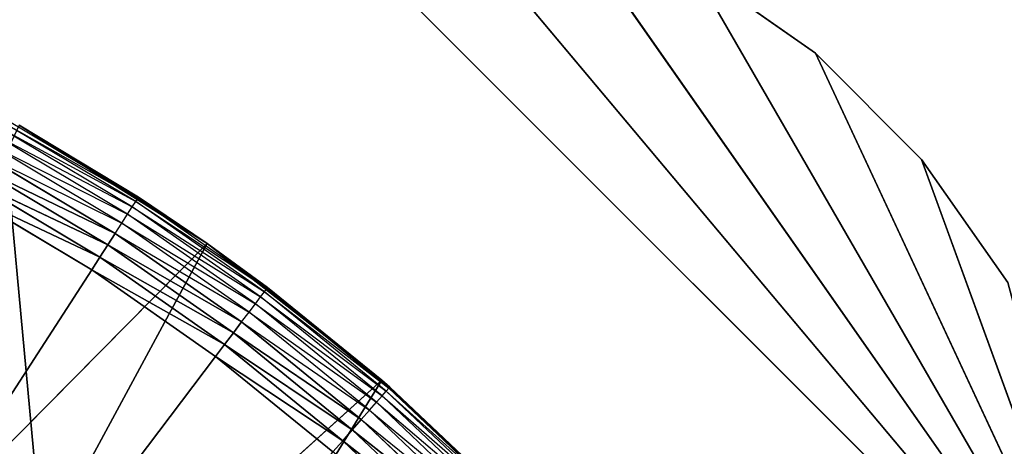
# Model space of a CAD drawing. Extents: x 0 to 6, y 0.1 to 15.2.
# Tile 107 of 256: x 1.274 to 1.5024, y 1.4375 to 1.5365. Entities that reach past the tile are written whole.
import ezdxf

# ---------------------------------------------------------------- set-up
doc = ezdxf.new("R2010")
doc.units = 0
doc.header["$LTSCALE"] = 2.54
doc.layers.get('0').update_dxf_attribs({"color": 13, "linetype": 'CONTINUOUS'})

# ---------------------------------------------------------------- blocks, each defined once
blk = doc.blocks.new('UCHWYT_NA__CI_GACZK__GIUMI')
at = {"color": 0}
for p, q in [((1.29045, 1.29405, 1.516), (0.03, 14.8755, 1.516)), ((1.29045, 1.29405, 1.516), (0.03, 14.8755, 1.516)), ((1.33, 1.5755, 4.116), (1.53, 1.3755, 4.116)), ((1.33, 1.5755, 4.116), (1.53, 1.3755, 4.116)), ((1.33, 1.5755, 4.016), (1.53, 1.3755, 4.016)), ((1.33, 1.5755, 4.016), (1.53, 1.3755, 4.016)), ((1.36473, 1.57246, 4.116), (1.53, 1.3755, 4.116)), ((1.36473, 1.57246, 4.116), (1.53, 1.3755, 4.116)), ((1.53, 1.3755, 4.016), (1.36473, 1.57246, 4.016)), ((1.53, 1.3755, 4.016), (1.36473, 1.57246, 4.016)), ((1.3984, 1.56344, 4.116), (1.53, 1.3755, 4.116)), ((1.3984, 1.56344, 4.116), (1.53, 1.3755, 4.116)), ((1.3984, 1.56344, 4.016), (1.53, 1.3755, 4.016)), ((1.3984, 1.56344, 4.016), (1.53, 1.3755, 4.016)), ((1.53, 1.3755, 4.116), (1.43, 1.54871, 4.116)), ((1.53, 1.3755, 4.116), (1.43, 1.54871, 4.116)), ((1.45856, 1.52871, 4.116), (1.43, 1.54871, 4.116)), ((1.43, 1.54871, 4.016), (1.53, 1.3755, 4.016)), ((1.43, 1.54871, 4.016), (1.53, 1.3755, 4.016)), ((1.43, 1.54871, 4.016), (1.45856, 1.52871, 4.016)), ((1.43, 1.54871, 4.016), (1.45856, 1.52871, 4.016)), ((1.43, 1.54871, 4.016), (1.45856, 1.52871, 4.116)), ((1.43, 1.54871, 4.016), (1.45856, 1.52871, 4.116)), ((1.45856, 1.52871, 4.116), (1.43, 1.54871, 4.116)), ((1.53, 1.3755, 4.116), (1.45856, 1.52871, 4.116)), ((1.48321, 1.50406, 4.116), (1.45856, 1.52871, 4.116)), ((1.53, 1.3755, 4.116), (1.45856, 1.52871, 4.116)), ((1.45856, 1.52871, 4.016), (1.53, 1.3755, 4.016)), ((1.45856, 1.52871, 4.016), (1.53, 1.3755, 4.016)), ((1.45856, 1.52871, 4.016), (1.48321, 1.50406, 4.016)), ((1.45856, 1.52871, 4.016), (1.48321, 1.50406, 4.016)), ((1.45856, 1.52871, 4.016), (1.48321, 1.50406, 4.116)), ((1.45856, 1.52871, 4.016), (1.48321, 1.50406, 4.116)), ((1.45856, 1.52871, 4.016), (1.45856, 1.52871, 4.116)), ((1.48321, 1.50406, 4.116), (1.45856, 1.52871, 4.116)), ((1.45856, 1.52871, 4.016), (1.45856, 1.52871, 4.116)), ((1.30016, 1.49304, 1.326), (1.26896, 1.51165, 1.326)), ((1.26896, 1.51165, 1.326), (1.30096, 1.49428, 1.32916)), ((1.30096, 1.49428, 1.32916), (1.26967, 1.51294, 1.32916)), ((1.26967, 1.51294, 1.32916), (1.30145, 1.49504, 1.33253)), ((1.30145, 1.49504, 1.33253), (1.2701, 1.51373, 1.33253)), ((1.27391, 1.51197, 1.336), (1.30145, 1.49504, 1.33253)), ((1.27391, 1.51197, 1.516), (1.30161, 1.49529, 1.336)), ((1.30161, 1.49529, 1.336), (1.27391, 1.51197, 1.336)), ((1.27391, 1.51197, 1.516), (1.30161, 1.49529, 1.336)), ((1.27391, 1.51197, 1.516), (1.3175, 1.48458, 1.516)), ((1.27391, 1.51197, 1.516), (1.3175, 1.48458, 1.516)), ((1.29907, 1.49136, 1.32314), (1.268, 1.5099, 1.32314)), ((1.268, 1.5099, 1.32314), (1.30016, 1.49304, 1.326)), ((1.29773, 1.48929, 1.32068), (1.26681, 1.50773, 1.32068)), ((1.26681, 1.50773, 1.32068), (1.29907, 1.49136, 1.32314)), ((1.26544, 1.50523, 1.31868), (1.29773, 1.48929, 1.32068)), ((1.29618, 1.4869, 1.31868), (1.26544, 1.50523, 1.31868)), ((1.5032, 1.4755, 4.116), (1.48321, 1.50406, 4.116)), ((1.48321, 1.50406, 4.116), (1.53, 1.3755, 4.116)), ((1.48321, 1.50406, 4.116), (1.53, 1.3755, 4.116)), ((1.48321, 1.50406, 4.016), (1.53, 1.3755, 4.016)), ((1.48321, 1.50406, 4.016), (1.5032, 1.4755, 4.016)), ((1.48321, 1.50406, 4.016), (1.53, 1.3755, 4.016)), ((1.48321, 1.50406, 4.016), (1.5032, 1.4755, 4.016)), ((1.48321, 1.50406, 4.016), (1.5032, 1.4755, 4.116)), ((1.48321, 1.50406, 4.016), (1.5032, 1.4755, 4.116)), ((1.48321, 1.50406, 4.016), (1.48321, 1.50406, 4.116)), ((1.5032, 1.4755, 4.116), (1.48321, 1.50406, 4.116)), ((1.48321, 1.50406, 4.016), (1.48321, 1.50406, 4.116)), ((1.29447, 1.48424, 1.31721), (1.26392, 1.50246, 1.31721)), ((1.26392, 1.50246, 1.31721), (1.29618, 1.4869, 1.31868)), ((1.26392, 1.50246, 1.31721), (1.29618, 1.4869, 1.31868)), ((1.29447, 1.48424, 1.31721), (1.26392, 1.50246, 1.31721)), ((1.29264, 1.48142, 1.3163), (1.26231, 1.4995, 1.3163)), ((1.26231, 1.4995, 1.3163), (1.29447, 1.48424, 1.31721)), ((1.26231, 1.4995, 1.3163), (1.29447, 1.48424, 1.31721)), ((1.29264, 1.48142, 1.3163), (1.26231, 1.4995, 1.3163)), ((1.26064, 1.49646, 1.316), (1.29075, 1.4785, 1.316)), ((1.26064, 1.49646, 1.316), (1.29075, 1.4785, 1.316)), ((1.26064, 1.49646, 1.316), (1.29264, 1.48142, 1.3163)), ((1.26064, 1.49646, 1.316), (1.29264, 1.48142, 1.3163)), ((1.30016, 1.49304, 1.326), (1.30096, 1.49428, 1.32916)), ((1.30096, 1.49428, 1.32916), (1.30145, 1.49504, 1.33253)), ((1.33081, 1.47338, 1.32916), (1.30096, 1.49428, 1.32916)), ((1.30096, 1.49428, 1.32916), (1.33135, 1.4741, 1.33253)), ((1.30161, 1.49529, 1.336), (1.30145, 1.49504, 1.33253)), ((1.3175, 1.48458, 1.336), (1.30145, 1.49504, 1.33253)), ((1.33135, 1.4741, 1.33253), (1.30145, 1.49504, 1.33253)), ((1.3175, 1.48458, 1.516), (1.30161, 1.49529, 1.336)), ((1.3175, 1.48458, 1.516), (1.30161, 1.49529, 1.336)), ((1.3175, 1.48458, 1.336), (1.30161, 1.49529, 1.336)), ((1.29773, 1.48929, 1.32068), (1.29907, 1.49136, 1.32314)), ((1.29907, 1.49136, 1.32314), (1.30016, 1.49304, 1.326)), ((1.32871, 1.47061, 1.32314), (1.29907, 1.49136, 1.32314)), ((1.29907, 1.49136, 1.32314), (1.32992, 1.47221, 1.326)), ((1.32992, 1.47221, 1.326), (1.30016, 1.49304, 1.326)), ((1.30016, 1.49304, 1.326), (1.33081, 1.47338, 1.32916)), ((1.29618, 1.4869, 1.31868), (1.29773, 1.48929, 1.32068)), ((1.32722, 1.46865, 1.32068), (1.29773, 1.48929, 1.32068)), ((1.29773, 1.48929, 1.32068), (1.32871, 1.47061, 1.32314)), ((1.29447, 1.48424, 1.31721), (1.29618, 1.4869, 1.31868)), ((1.29447, 1.48424, 1.31721), (1.29618, 1.4869, 1.31868)), ((1.29618, 1.4869, 1.31868), (1.32722, 1.46865, 1.32068)), ((1.3255, 1.46637, 1.31868), (1.29618, 1.4869, 1.31868)), ((1.3175, 1.48458, 1.516), (1.20992, 1.37572, 1.516)), ((1.3175, 1.48458, 1.516), (1.20992, 1.37572, 1.516)), ((1.3175, 1.48458, 1.516), (1.24545, 1.35133, 1.516)), ((1.3175, 1.48458, 1.516), (1.24545, 1.35133, 1.516)), ((1.29264, 1.48142, 1.3163), (1.29447, 1.48424, 1.31721)), ((1.29264, 1.48142, 1.3163), (1.29447, 1.48424, 1.31721)), ((1.3236, 1.46385, 1.31721), (1.29447, 1.48424, 1.31721)), ((1.29447, 1.48424, 1.31721), (1.3255, 1.46637, 1.31868)), ((1.29447, 1.48424, 1.31721), (1.3255, 1.46637, 1.31868)), ((1.3236, 1.46385, 1.31721), (1.29447, 1.48424, 1.31721)), ((1.3175, 1.48458, 1.336), (1.33135, 1.4741, 1.33253)), ((1.33153, 1.47435, 1.336), (1.3175, 1.48458, 1.516)), ((1.3175, 1.48458, 1.516), (1.35804, 1.45285, 1.516)), ((1.3175, 1.48458, 1.516), (1.3175, 1.48458, 1.336)), ((1.3175, 1.48458, 1.516), (1.3175, 1.48458, 1.336)), ((1.33153, 1.47435, 1.336), (1.3175, 1.48458, 1.516)), ((1.33153, 1.47435, 1.336), (1.3175, 1.48458, 1.336)), ((1.3175, 1.48458, 1.516), (1.35804, 1.45285, 1.516)), ((1.29075, 1.4785, 1.316), (1.29264, 1.48142, 1.3163)), ((1.29075, 1.4785, 1.316), (1.29264, 1.48142, 1.3163)), ((1.32157, 1.46116, 1.3163), (1.29264, 1.48142, 1.3163)), ((1.29264, 1.48142, 1.3163), (1.3236, 1.46385, 1.31721)), ((1.29264, 1.48142, 1.3163), (1.3236, 1.46385, 1.31721)), ((1.32157, 1.46116, 1.3163), (1.29264, 1.48142, 1.3163)), ((1.29075, 1.4785, 1.316), (1.03, 1.0755, 1.316)), ((1.29075, 1.4785, 1.316), (1.03, 1.0755, 1.316)), ((1.29075, 1.4785, 1.316), (1.31947, 1.45839, 1.316)), ((1.29075, 1.4785, 1.316), (1.31947, 1.45839, 1.316)), ((1.29075, 1.4785, 1.316), (1.32157, 1.46116, 1.3163)), ((1.29075, 1.4785, 1.316), (1.32157, 1.46116, 1.3163)), ((1.32992, 1.47221, 1.326), (1.33081, 1.47338, 1.32916)), ((1.33081, 1.47338, 1.32916), (1.33135, 1.4741, 1.33253)), ((1.35905, 1.45036, 1.32916), (1.33081, 1.47338, 1.32916)), ((1.33081, 1.47338, 1.32916), (1.35964, 1.45104, 1.33253)), ((1.33153, 1.47435, 1.336), (1.33135, 1.4741, 1.33253)), ((1.35964, 1.45104, 1.33253), (1.33135, 1.4741, 1.33253)), ((1.33153, 1.47435, 1.336), (1.35964, 1.45104, 1.33253)), ((1.35984, 1.45127, 1.336), (1.33153, 1.47435, 1.336)), ((1.33153, 1.47435, 1.336), (1.35804, 1.45285, 1.516)), ((1.33153, 1.47435, 1.336), (1.35804, 1.45285, 1.516)), ((1.32722, 1.46865, 1.32068), (1.32871, 1.47061, 1.32314)), ((1.32871, 1.47061, 1.32314), (1.32992, 1.47221, 1.326)), ((1.35676, 1.44775, 1.32314), (1.32871, 1.47061, 1.32314)), ((1.32871, 1.47061, 1.32314), (1.35807, 1.44926, 1.326)), ((1.35807, 1.44926, 1.326), (1.32992, 1.47221, 1.326)), ((1.32992, 1.47221, 1.326), (1.35905, 1.45036, 1.32916)), ((1.3255, 1.46637, 1.31868), (1.32722, 1.46865, 1.32068)), ((1.35513, 1.4459, 1.32068), (1.32722, 1.46865, 1.32068)), ((1.32722, 1.46865, 1.32068), (1.35676, 1.44775, 1.32314)), ((1.3236, 1.46385, 1.31721), (1.3255, 1.46637, 1.31868)), ((1.3236, 1.46385, 1.31721), (1.3255, 1.46637, 1.31868)), ((1.3255, 1.46637, 1.31868), (1.35513, 1.4459, 1.32068)), ((1.35325, 1.44376, 1.31868), (1.3255, 1.46637, 1.31868)), ((1.32157, 1.46116, 1.3163), (1.3236, 1.46385, 1.31721)), ((1.32157, 1.46116, 1.3163), (1.3236, 1.46385, 1.31721)), ((1.35116, 1.44138, 1.31721), (1.3236, 1.46385, 1.31721)), ((1.3236, 1.46385, 1.31721), (1.35325, 1.44376, 1.31868)), ((1.3236, 1.46385, 1.31721), (1.35325, 1.44376, 1.31868)), ((1.35116, 1.44138, 1.31721), (1.3236, 1.46385, 1.31721)), ((1.31947, 1.45839, 1.316), (1.32157, 1.46116, 1.3163)), ((1.31947, 1.45839, 1.316), (1.32157, 1.46116, 1.3163)), ((1.34894, 1.43885, 1.3163), (1.32157, 1.46116, 1.3163)), ((1.32157, 1.46116, 1.3163), (1.35116, 1.44138, 1.31721)), ((1.32157, 1.46116, 1.3163), (1.35116, 1.44138, 1.31721)), ((1.34894, 1.43885, 1.3163), (1.32157, 1.46116, 1.3163)), ((1.03, 1.0755, 1.316), (1.31947, 1.45839, 1.316)), ((1.03, 1.0755, 1.316), (1.31947, 1.45839, 1.316)), ((1.31947, 1.45839, 1.316), (1.34665, 1.43624, 1.316)), ((1.31947, 1.45839, 1.316), (1.34665, 1.43624, 1.316)), ((1.31947, 1.45839, 1.316), (1.34894, 1.43885, 1.3163)), ((1.31947, 1.45839, 1.316), (1.34894, 1.43885, 1.3163)), ((1.35804, 1.45285, 1.516), (1.24545, 1.35133, 1.516)), ((1.35804, 1.45285, 1.516), (1.24545, 1.35133, 1.516)), ((1.27771, 1.32277, 1.516), (1.35804, 1.45285, 1.516)), ((1.27771, 1.32277, 1.516), (1.35804, 1.45285, 1.516)), ((1.35984, 1.45127, 1.336), (1.35804, 1.45285, 1.516)), ((1.35804, 1.45285, 1.516), (1.3951, 1.41712, 1.516)), ((1.35984, 1.45127, 1.336), (1.35804, 1.45285, 1.516)), ((1.35804, 1.45285, 1.516), (1.3951, 1.41712, 1.516)), ((1.35807, 1.44926, 1.326), (1.35905, 1.45036, 1.32916)), ((1.35905, 1.45036, 1.32916), (1.35964, 1.45104, 1.33253)), ((1.38553, 1.42535, 1.32916), (1.35905, 1.45036, 1.32916)), ((1.35905, 1.45036, 1.32916), (1.38618, 1.42598, 1.33253)), ((1.35984, 1.45127, 1.336), (1.35964, 1.45104, 1.33253)), ((1.38639, 1.42619, 1.336), (1.35964, 1.45104, 1.33253)), ((1.38618, 1.42598, 1.33253), (1.35964, 1.45104, 1.33253)), ((1.38639, 1.42619, 1.336), (1.35984, 1.45127, 1.336)), ((1.35984, 1.45127, 1.336), (1.3951, 1.41712, 1.516)), ((1.35984, 1.45127, 1.336), (1.3951, 1.41712, 1.516)), ((1.35513, 1.4459, 1.32068), (1.35676, 1.44775, 1.32314)), ((1.35676, 1.44775, 1.32314), (1.35807, 1.44926, 1.326)), ((1.38306, 1.42291, 1.32314), (1.35676, 1.44775, 1.32314)), ((1.35676, 1.44775, 1.32314), (1.38448, 1.42431, 1.326)), ((1.38448, 1.42431, 1.326), (1.35807, 1.44926, 1.326)), ((1.35807, 1.44926, 1.326), (1.38553, 1.42535, 1.32916)), ((1.35325, 1.44376, 1.31868), (1.35513, 1.4459, 1.32068)), ((1.3813, 1.42118, 1.32068), (1.35513, 1.4459, 1.32068)), ((1.35513, 1.4459, 1.32068), (1.38306, 1.42291, 1.32314)), ((1.35116, 1.44138, 1.31721), (1.35325, 1.44376, 1.31868)), ((1.35116, 1.44138, 1.31721), (1.35325, 1.44376, 1.31868)), ((1.35325, 1.44376, 1.31868), (1.3813, 1.42118, 1.32068)), ((1.37926, 1.41918, 1.31868), (1.35325, 1.44376, 1.31868)), ((1.34894, 1.43885, 1.3163), (1.35116, 1.44138, 1.31721)), ((1.34894, 1.43885, 1.3163), (1.35116, 1.44138, 1.31721)), ((1.37701, 1.41696, 1.31721), (1.35116, 1.44138, 1.31721)), ((1.35116, 1.44138, 1.31721), (1.37926, 1.41918, 1.31868)), ((1.35116, 1.44138, 1.31721), (1.37926, 1.41918, 1.31868)), ((1.37701, 1.41696, 1.31721), (1.35116, 1.44138, 1.31721)), ((1.34665, 1.43624, 1.316), (1.34894, 1.43885, 1.3163)), ((1.34665, 1.43624, 1.316), (1.34894, 1.43885, 1.3163)), ((1.37461, 1.4146, 1.3163), (1.34894, 1.43885, 1.3163)), ((1.34894, 1.43885, 1.3163), (1.37701, 1.41696, 1.31721)), ((1.34894, 1.43885, 1.3163), (1.37701, 1.41696, 1.31721)), ((1.37461, 1.4146, 1.3163), (1.34894, 1.43885, 1.3163))]:
    blk.add_line(p, q, dxfattribs=at)
mesh = blk.add_polyface(dxfattribs=at)
corners = [(4.91371, 1.395, 1.516), (4.86, 1.36995, 1.516), (0.03, 14.8755, 1.516)]
mesh.append_faces([[corners[k] for k in face] for face in [(0, 1, 2)]], dxfattribs={"color": 0})
mesh = blk.add_polyface(dxfattribs=at)
corners = [(6.03, 14.8755, 1.516), (5.03, 1.4155, 1.516), (0.03, 14.8755, 1.516)]
mesh.append_faces([[corners[k] for k in face] for face in [(0, 1, 2)]], dxfattribs={"color": 0})
mesh = blk.add_polyface(dxfattribs=at)
corners = [(5.03, 1.4155, 1.516), (4.97096, 1.41033, 1.516), (0.03, 14.8755, 1.516)]
mesh.append_faces([[corners[k] for k in face] for face in [(0, 1, 2)]], dxfattribs={"color": 0})
mesh = blk.add_polyface(dxfattribs=at)
corners = [(4.97096, 1.41033, 1.516), (4.91371, 1.395, 1.516), (0.03, 14.8755, 1.516)]
mesh.append_faces([[corners[k] for k in face] for face in [(0, 1, 2)]], dxfattribs={"color": 0})
mesh = blk.add_polyface(dxfattribs=at)
corners = [(4.86, 1.36995, 1.516), (1.29045, 1.29405, 1.516), (0.03, 14.8755, 1.516)]
mesh.append_faces([[corners[k] for k in face] for face in [(0, 1, 2)]], dxfattribs={"color": 0})
mesh = blk.add_polyface(dxfattribs=at)
corners = [(1.29045, 1.29405, 1.516), (1.24855, 1.33596, 1.516), (0.03, 14.8755, 1.516)]
mesh.append_faces([[corners[k] for k in face] for face in [(0, 1, 2)]], dxfattribs={"color": 0})
mesh = blk.add_polyface(dxfattribs=at)
corners = [(4.86, 1.36995, 1.616), (0.03, 14.8755, 1.616), (4.81145, 1.33596, 1.616)]
mesh.append_faces([[corners[k] for k in face] for face in [(0, 1, 2)]], dxfattribs={"color": 0})
mesh = blk.add_polyface(dxfattribs=at)
corners = [(4.91371, 1.395, 1.616), (0.03, 14.8755, 1.616), (4.86, 1.36995, 1.616)]
mesh.append_faces([[corners[k] for k in face] for face in [(0, 1, 2)]], dxfattribs={"color": 0})
mesh = blk.add_polyface(dxfattribs=at)
corners = [(4.97096, 1.41033, 1.616), (0.03, 14.8755, 1.616), (4.91371, 1.395, 1.616)]
mesh.append_faces([[corners[k] for k in face] for face in [(0, 1, 2)]], dxfattribs={"color": 0})
mesh = blk.add_polyface(dxfattribs=at)
corners = [(6.03, 14.8755, 1.616), (0.03, 14.8755, 1.616), (4.97096, 1.41033, 1.616)]
mesh.append_faces([[corners[k] for k in face] for face in [(0, 1, 2)]], dxfattribs={"color": 0})
mesh = blk.add_polyface(dxfattribs=at)
corners = [(4.73555, 1.2455, 1.616), (0.03, 14.8755, 1.616), (1.03, 1.4155, 1.616)]
mesh.append_faces([[corners[k] for k in face] for face in [(0, 1, 2)]], dxfattribs={"color": 0})
mesh = blk.add_polyface(dxfattribs=at)
corners = [(4.76954, 1.29405, 1.616), (0.03, 14.8755, 1.616), (4.73555, 1.2455, 1.616)]
mesh.append_faces([[corners[k] for k in face] for face in [(0, 1, 2)]], dxfattribs={"color": 0})
mesh = blk.add_polyface(dxfattribs=at)
corners = [(4.81145, 1.33596, 1.616), (0.03, 14.8755, 1.616), (4.76954, 1.29405, 1.616)]
mesh.append_faces([[corners[k] for k in face] for face in [(0, 1, 2)]], dxfattribs={"color": 0})
mesh = blk.add_polyface(dxfattribs=at)
corners = [(1.53, 1.3755, 4.116), (1.33, 1.5755, 4.116), (0.03, 1.3755, 4.116)]
mesh.append_faces([[corners[k] for k in face] for face in [(0, 1, 2)]], dxfattribs={"color": 0})
mesh = blk.add_polyface(dxfattribs=at)
corners = [(1.33, 1.5755, 4.116), (0.23, 1.5755, 4.116), (0.03, 1.3755, 4.116)]
mesh.append_faces([[corners[k] for k in face] for face in [(0, 1, 2)]], dxfattribs={"color": 0})
mesh = blk.add_polyface(dxfattribs=at)
corners = [(1.53, 1.3755, 4.016), (0.03, 1.3755, 4.016), (0.23, 1.5755, 4.016)]
mesh.append_faces([[corners[k] for k in face] for face in [(0, 1, 2)]], dxfattribs={"color": 0})
mesh = blk.add_polyface(dxfattribs=at)
corners = [(1.53, 1.3755, 4.016), (0.23, 1.5755, 4.016), (1.33, 1.5755, 4.016)]
mesh.append_faces([[corners[k] for k in face] for face in [(0, 1, 2)]], dxfattribs={"color": 0})
mesh = blk.add_polyface(dxfattribs=at)
corners = [(1.53, 1.3755, 4.116), (1.36473, 1.57246, 4.116), (1.33, 1.5755, 4.116)]
mesh.append_faces([[corners[k] for k in face] for face in [(0, 1, 2)]], dxfattribs={"color": 0})
mesh = blk.add_polyface(dxfattribs=at)
corners = [(1.53, 1.3755, 4.016), (1.33, 1.5755, 4.016), (1.36473, 1.57246, 4.016)]
mesh.append_faces([[corners[k] for k in face] for face in [(0, 1, 2)]], dxfattribs={"color": 0})
mesh = blk.add_polyface(dxfattribs=at)
corners = [(1.53, 1.3755, 4.116), (1.3984, 1.56344, 4.116), (1.36473, 1.57246, 4.116)]
mesh.append_faces([[corners[k] for k in face] for face in [(0, 1, 2)]], dxfattribs={"color": 0})
mesh = blk.add_polyface(dxfattribs=at)
corners = [(1.53, 1.3755, 4.016), (1.36473, 1.57246, 4.016), (1.3984, 1.56344, 4.016)]
mesh.append_faces([[corners[k] for k in face] for face in [(0, 1, 2)]], dxfattribs={"color": 0})
mesh = blk.add_polyface(dxfattribs=at)
corners = [(1.53, 1.3755, 4.116), (1.43, 1.54871, 4.116), (1.3984, 1.56344, 4.116)]
mesh.append_faces([[corners[k] for k in face] for face in [(0, 1, 2)]], dxfattribs={"color": 0})
mesh = blk.add_polyface(dxfattribs=at)
corners = [(1.53, 1.3755, 4.016), (1.3984, 1.56344, 4.016), (1.43, 1.54871, 4.016)]
mesh.append_faces([[corners[k] for k in face] for face in [(0, 1, 2)]], dxfattribs={"color": 0})
mesh = blk.add_polyface(dxfattribs=at)
corners = [(1.53, 1.3755, 4.116), (1.45856, 1.52871, 4.116), (1.43, 1.54871, 4.116)]
mesh.append_faces([[corners[k] for k in face] for face in [(0, 1, 2)]], dxfattribs={"color": 0})
mesh = blk.add_polyface(dxfattribs=at)
corners = [(1.53, 1.3755, 4.016), (1.43, 1.54871, 4.016), (1.45856, 1.52871, 4.016)]
mesh.append_faces([[corners[k] for k in face] for face in [(0, 1, 2)]], dxfattribs={"color": 0})
mesh = blk.add_polyface(dxfattribs=at)
corners = [(1.45856, 1.52871, 4.116), (1.45856, 1.52871, 4.016), (1.43, 1.54871, 4.016)]
mesh.append_faces([[corners[k] for k in face] for face in [(0, 1, 2)]], dxfattribs={"color": 0})
mesh = blk.add_polyface(dxfattribs=at)
corners = [(1.45856, 1.52871, 4.116), (1.43, 1.54871, 4.016), (1.43, 1.54871, 4.116)]
mesh.append_faces([[corners[k] for k in face] for face in [(0, 1, 2)]], dxfattribs={"color": 0})
mesh = blk.add_polyface(dxfattribs=at)
corners = [(1.53, 1.3755, 4.116), (1.48321, 1.50406, 4.116), (1.45856, 1.52871, 4.116)]
mesh.append_faces([[corners[k] for k in face] for face in [(0, 1, 2)]], dxfattribs={"color": 0})
mesh = blk.add_polyface(dxfattribs=at)
corners = [(1.53, 1.3755, 4.016), (1.45856, 1.52871, 4.016), (1.48321, 1.50406, 4.016)]
mesh.append_faces([[corners[k] for k in face] for face in [(0, 1, 2)]], dxfattribs={"color": 0})
mesh = blk.add_polyface(dxfattribs=at)
corners = [(1.48321, 1.50406, 4.116), (1.48321, 1.50406, 4.016), (1.45856, 1.52871, 4.016)]
mesh.append_faces([[corners[k] for k in face] for face in [(0, 1, 2)]], dxfattribs={"color": 0})
mesh = blk.add_polyface(dxfattribs=at)
corners = [(1.48321, 1.50406, 4.116), (1.45856, 1.52871, 4.016), (1.45856, 1.52871, 4.116)]
mesh.append_faces([[corners[k] for k in face] for face in [(0, 1, 2)]], dxfattribs={"color": 0})
mesh = blk.add_polyface(dxfattribs=at)
corners = [(1.3175, 1.48458, 1.516), (1.27391, 1.51197, 1.516), (1.20992, 1.37572, 1.516)]
mesh.append_faces([[corners[k] for k in face] for face in [(0, 1, 2)]], dxfattribs={"color": 0})
mesh = blk.add_polyface(dxfattribs=at)
corners = [(1.27391, 1.51197, 1.516), (1.30161, 1.49529, 1.336), (1.27391, 1.51197, 1.336)]
mesh.append_faces([[corners[k] for k in face] for face in [(0, 1, 2)]], dxfattribs={"color": 0})
mesh = blk.add_polyface(dxfattribs=at)
corners = [(1.3175, 1.48458, 1.516), (1.30161, 1.49529, 1.336), (1.27391, 1.51197, 1.516)]
mesh.append_faces([[corners[k] for k in face] for face in [(0, 1, 2)]], dxfattribs={"color": 0})
mesh = blk.add_polyface(dxfattribs=at)
corners = [(1.29618, 1.4869, 1.31868), (1.26392, 1.50246, 1.31721), (1.26544, 1.50523, 1.31868)]
mesh.append_faces([[corners[k] for k in face] for face in [(0, 1, 2)]], dxfattribs={"color": 0})
mesh = blk.add_polyface(dxfattribs=at)
corners = [(1.53, 1.3755, 4.116), (1.5032, 1.4755, 4.116), (1.48321, 1.50406, 4.116)]
mesh.append_faces([[corners[k] for k in face] for face in [(0, 1, 2)]], dxfattribs={"color": 0})
mesh = blk.add_polyface(dxfattribs=at)
corners = [(1.53, 1.3755, 4.016), (1.48321, 1.50406, 4.016), (1.5032, 1.4755, 4.016)]
mesh.append_faces([[corners[k] for k in face] for face in [(0, 1, 2)]], dxfattribs={"color": 0})
mesh = blk.add_polyface(dxfattribs=at)
corners = [(1.48321, 1.50406, 4.016), (1.5032, 1.4755, 4.116), (1.5032, 1.4755, 4.016)]
mesh.append_faces([[corners[k] for k in face] for face in [(0, 1, 2)]], dxfattribs={"color": 0})
mesh = blk.add_polyface(dxfattribs=at)
corners = [(1.48321, 1.50406, 4.116), (1.5032, 1.4755, 4.116), (1.48321, 1.50406, 4.016)]
mesh.append_faces([[corners[k] for k in face] for face in [(0, 1, 2)]], dxfattribs={"color": 0})
mesh = blk.add_polyface(dxfattribs=at)
corners = [(1.29447, 1.48424, 1.31721), (1.26231, 1.4995, 1.3163), (1.26392, 1.50246, 1.31721)]
mesh.append_faces([[corners[k] for k in face] for face in [(0, 1, 2)]], dxfattribs={"color": 0})
mesh = blk.add_polyface(dxfattribs=at)
corners = [(1.29618, 1.4869, 1.31868), (1.29447, 1.48424, 1.31721), (1.26392, 1.50246, 1.31721)]
mesh.append_faces([[corners[k] for k in face] for face in [(0, 1, 2)]], dxfattribs={"color": 0})
mesh = blk.add_polyface(dxfattribs=at)
corners = [(1.29264, 1.48142, 1.3163), (1.26064, 1.49646, 1.316), (1.26231, 1.4995, 1.3163)]
mesh.append_faces([[corners[k] for k in face] for face in [(0, 1, 2)]], dxfattribs={"color": 0})
mesh = blk.add_polyface(dxfattribs=at)
corners = [(1.29447, 1.48424, 1.31721), (1.29264, 1.48142, 1.3163), (1.26231, 1.4995, 1.3163)]
mesh.append_faces([[corners[k] for k in face] for face in [(0, 1, 2)]], dxfattribs={"color": 0})
mesh = blk.add_polyface(dxfattribs=at)
corners = [(1.29075, 1.4785, 1.316), (1.03, 1.0755, 1.316), (1.26064, 1.49646, 1.316)]
mesh.append_faces([[corners[k] for k in face] for face in [(0, 1, 2)]], dxfattribs={"color": 0})
mesh = blk.add_polyface(dxfattribs=at)
corners = [(1.29264, 1.48142, 1.3163), (1.29075, 1.4785, 1.316), (1.26064, 1.49646, 1.316)]
mesh.append_faces([[corners[k] for k in face] for face in [(0, 1, 2)]], dxfattribs={"color": 0})
mesh = blk.add_polyface(dxfattribs=at)
corners = [(1.3175, 1.48458, 1.516), (1.3175, 1.48458, 1.336), (1.30161, 1.49529, 1.336)]
mesh.append_faces([[corners[k] for k in face] for face in [(0, 1, 2)]], dxfattribs={"color": 0})
mesh = blk.add_polyface(dxfattribs=at)
corners = [(1.3255, 1.46637, 1.31868), (1.29447, 1.48424, 1.31721), (1.29618, 1.4869, 1.31868)]
mesh.append_faces([[corners[k] for k in face] for face in [(0, 1, 2)]], dxfattribs={"color": 0})
mesh = blk.add_polyface(dxfattribs=at)
corners = [(1.3175, 1.48458, 1.516), (1.20992, 1.37572, 1.516), (1.24545, 1.35133, 1.516)]
mesh.append_faces([[corners[k] for k in face] for face in [(0, 1, 2)]], dxfattribs={"color": 0})
mesh = blk.add_polyface(dxfattribs=at)
corners = [(1.35804, 1.45285, 1.516), (1.3175, 1.48458, 1.516), (1.24545, 1.35133, 1.516)]
mesh.append_faces([[corners[k] for k in face] for face in [(0, 1, 2)]], dxfattribs={"color": 0})
mesh = blk.add_polyface(dxfattribs=at)
corners = [(1.3236, 1.46385, 1.31721), (1.29264, 1.48142, 1.3163), (1.29447, 1.48424, 1.31721)]
mesh.append_faces([[corners[k] for k in face] for face in [(0, 1, 2)]], dxfattribs={"color": 0})
mesh = blk.add_polyface(dxfattribs=at)
corners = [(1.3255, 1.46637, 1.31868), (1.3236, 1.46385, 1.31721), (1.29447, 1.48424, 1.31721)]
mesh.append_faces([[corners[k] for k in face] for face in [(0, 1, 2)]], dxfattribs={"color": 0})
mesh = blk.add_polyface(dxfattribs=at)
corners = [(1.35804, 1.45285, 1.516), (1.33153, 1.47435, 1.336), (1.3175, 1.48458, 1.516)]
mesh.append_faces([[corners[k] for k in face] for face in [(0, 1, 2)]], dxfattribs={"color": 0})
mesh = blk.add_polyface(dxfattribs=at)
corners = [(1.3175, 1.48458, 1.516), (1.33153, 1.47435, 1.336), (1.3175, 1.48458, 1.336)]
mesh.append_faces([[corners[k] for k in face] for face in [(0, 1, 2)]], dxfattribs={"color": 0})
mesh = blk.add_polyface(dxfattribs=at)
corners = [(1.32157, 1.46116, 1.3163), (1.29075, 1.4785, 1.316), (1.29264, 1.48142, 1.3163)]
mesh.append_faces([[corners[k] for k in face] for face in [(0, 1, 2)]], dxfattribs={"color": 0})
mesh = blk.add_polyface(dxfattribs=at)
corners = [(1.3236, 1.46385, 1.31721), (1.32157, 1.46116, 1.3163), (1.29264, 1.48142, 1.3163)]
mesh.append_faces([[corners[k] for k in face] for face in [(0, 1, 2)]], dxfattribs={"color": 0})
mesh = blk.add_polyface(dxfattribs=at)
corners = [(1.31947, 1.45839, 1.316), (1.03, 1.0755, 1.316), (1.29075, 1.4785, 1.316)]
mesh.append_faces([[corners[k] for k in face] for face in [(0, 1, 2)]], dxfattribs={"color": 0})
mesh = blk.add_polyface(dxfattribs=at)
corners = [(1.32157, 1.46116, 1.3163), (1.31947, 1.45839, 1.316), (1.29075, 1.4785, 1.316)]
mesh.append_faces([[corners[k] for k in face] for face in [(0, 1, 2)]], dxfattribs={"color": 0})
mesh = blk.add_polyface(dxfattribs=at)
corners = [(1.35804, 1.45285, 1.516), (1.35984, 1.45127, 1.336), (1.33153, 1.47435, 1.336)]
mesh.append_faces([[corners[k] for k in face] for face in [(0, 1, 2)]], dxfattribs={"color": 0})
mesh = blk.add_polyface(dxfattribs=at)
corners = [(1.35325, 1.44376, 1.31868), (1.3236, 1.46385, 1.31721), (1.3255, 1.46637, 1.31868)]
mesh.append_faces([[corners[k] for k in face] for face in [(0, 1, 2)]], dxfattribs={"color": 0})
mesh = blk.add_polyface(dxfattribs=at)
corners = [(1.35116, 1.44138, 1.31721), (1.32157, 1.46116, 1.3163), (1.3236, 1.46385, 1.31721)]
mesh.append_faces([[corners[k] for k in face] for face in [(0, 1, 2)]], dxfattribs={"color": 0})
mesh = blk.add_polyface(dxfattribs=at)
corners = [(1.35325, 1.44376, 1.31868), (1.35116, 1.44138, 1.31721), (1.3236, 1.46385, 1.31721)]
mesh.append_faces([[corners[k] for k in face] for face in [(0, 1, 2)]], dxfattribs={"color": 0})
mesh = blk.add_polyface(dxfattribs=at)
corners = [(1.34894, 1.43885, 1.3163), (1.31947, 1.45839, 1.316), (1.32157, 1.46116, 1.3163)]
mesh.append_faces([[corners[k] for k in face] for face in [(0, 1, 2)]], dxfattribs={"color": 0})
mesh = blk.add_polyface(dxfattribs=at)
corners = [(1.35116, 1.44138, 1.31721), (1.34894, 1.43885, 1.3163), (1.32157, 1.46116, 1.3163)]
mesh.append_faces([[corners[k] for k in face] for face in [(0, 1, 2)]], dxfattribs={"color": 0})
mesh = blk.add_polyface(dxfattribs=at)
corners = [(1.34665, 1.43624, 1.316), (1.03, 1.0755, 1.316), (1.31947, 1.45839, 1.316)]
mesh.append_faces([[corners[k] for k in face] for face in [(0, 1, 2)]], dxfattribs={"color": 0})
mesh = blk.add_polyface(dxfattribs=at)
corners = [(1.34894, 1.43885, 1.3163), (1.34665, 1.43624, 1.316), (1.31947, 1.45839, 1.316)]
mesh.append_faces([[corners[k] for k in face] for face in [(0, 1, 2)]], dxfattribs={"color": 0})
mesh = blk.add_polyface(dxfattribs=at)
corners = [(1.35804, 1.45285, 1.516), (1.24545, 1.35133, 1.516), (1.27771, 1.32277, 1.516)]
mesh.append_faces([[corners[k] for k in face] for face in [(0, 1, 2)]], dxfattribs={"color": 0})
mesh = blk.add_polyface(dxfattribs=at)
corners = [(1.3951, 1.41712, 1.516), (1.35804, 1.45285, 1.516), (1.27771, 1.32277, 1.516)]
mesh.append_faces([[corners[k] for k in face] for face in [(0, 1, 2)]], dxfattribs={"color": 0})
mesh = blk.add_polyface(dxfattribs=at)
corners = [(1.3951, 1.41712, 1.516), (1.35984, 1.45127, 1.336), (1.35804, 1.45285, 1.516)]
mesh.append_faces([[corners[k] for k in face] for face in [(0, 1, 2)]], dxfattribs={"color": 0})
mesh = blk.add_polyface(dxfattribs=at)
corners = [(1.3951, 1.41712, 1.516), (1.38639, 1.42619, 1.336), (1.35984, 1.45127, 1.336)]
mesh.append_faces([[corners[k] for k in face] for face in [(0, 1, 2)]], dxfattribs={"color": 0})
mesh = blk.add_polyface(dxfattribs=at)
corners = [(1.37926, 1.41918, 1.31868), (1.35116, 1.44138, 1.31721), (1.35325, 1.44376, 1.31868)]
mesh.append_faces([[corners[k] for k in face] for face in [(0, 1, 2)]], dxfattribs={"color": 0})
mesh = blk.add_polyface(dxfattribs=at)
corners = [(1.37701, 1.41696, 1.31721), (1.34894, 1.43885, 1.3163), (1.35116, 1.44138, 1.31721)]
mesh.append_faces([[corners[k] for k in face] for face in [(0, 1, 2)]], dxfattribs={"color": 0})
mesh = blk.add_polyface(dxfattribs=at)
corners = [(1.37926, 1.41918, 1.31868), (1.37701, 1.41696, 1.31721), (1.35116, 1.44138, 1.31721)]
mesh.append_faces([[corners[k] for k in face] for face in [(0, 1, 2)]], dxfattribs={"color": 0})
mesh = blk.add_polyface(dxfattribs=at)
corners = [(1.37461, 1.4146, 1.3163), (1.34665, 1.43624, 1.316), (1.34894, 1.43885, 1.3163)]
mesh.append_faces([[corners[k] for k in face] for face in [(0, 1, 2)]], dxfattribs={"color": 0})
mesh = blk.add_polyface(dxfattribs=at)
corners = [(1.37701, 1.41696, 1.31721), (1.37461, 1.4146, 1.3163), (1.34894, 1.43885, 1.3163)]
mesh.append_faces([[corners[k] for k in face] for face in [(0, 1, 2)]], dxfattribs={"color": 0})

msp = doc.modelspace()

# ---------------------------------------------------------------- block references
at = {"color": 0}
msp.add_blockref('UCHWYT_NA__CI_GACZK__GIUMI', (0, 0), dxfattribs=at)

doc.saveas('drawing.dxf')
